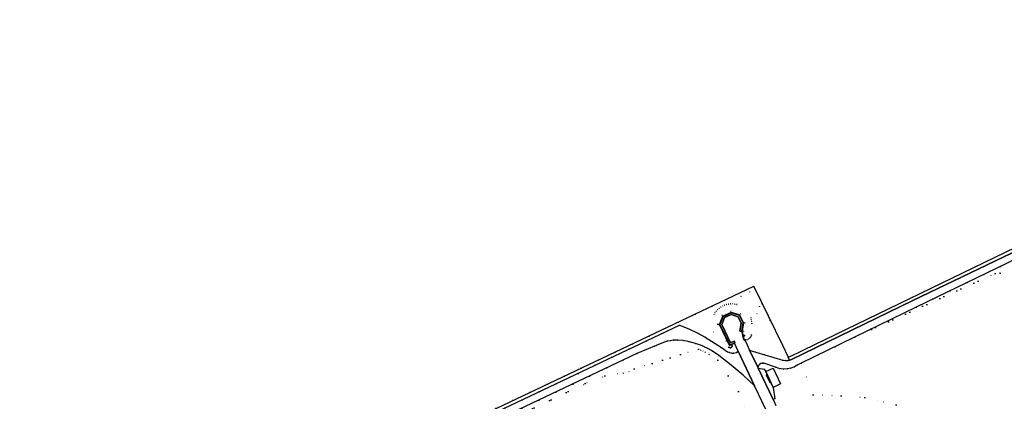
# Model space of a CAD drawing. Header units: metres. Extents: x 174791 to 179073, y 406431 to 409043.
# Tile 178 of 256: x 176135 to 176474, y 408415 to 408546. Entities that reach past the tile are written whole.
import ezdxf

# ---------------------------------------------------------------- set-up
doc = ezdxf.new("R2010")
doc.units = ezdxf.units.M
doc.linetypes.add('DOT', pattern=[6.35, 0, -6.35])
for name, color, linetype in [('scheiding_hek', 254, 'Continuous'), ('scheiding_schutting', 254, 'Continuous'), ('terreindeelbegroeid', 254, 'DOT'), ('wegdeel_rijbaan', 254, 'Continuous'), ('wegdeel_voetpad', 254, 'Continuous')]:
    doc.layers.add(name, color=color, linetype=linetype)

msp = doc.modelspace()

# ---------------------------------------------------------------- linework, layer by layer
at = {"layer": 'scheiding_hek'}
for p, q in [((176404.701, 408432.402), (176495.954, 408476.609)), ((176065.654, 408301.925), (176382.896, 408452.12)), ((176387.517, 408454.214), (176397.357, 408433.98)), ((176397.357, 408433.98), (176399.362, 408429.857)), ((176400, 408430.162), (176404.063, 408432.097)), ((176404.063, 408432.097), (176404.701, 408432.402)), ((176399.362, 408429.857), (176400, 408430.162))]:
    msp.add_line(p, q, dxfattribs=at)
msp.add_polyline3d([(176382.896, 408452.12, 0), (176387.48, 408454.29, 0), (176387.517, 408454.214, 0)], dxfattribs=at)
at = {"layer": 'scheiding_schutting'}
for p, q in [((176379.82, 408434.213), (176380.817, 408434.677)), ((176380.817, 408434.677), (176381.011, 408434.792)), ((176383.887, 408436.971), (176384.129, 408435.914))]:
    msp.add_line(p, q, dxfattribs=at)
for points in [[(176383.887, 408436.971, 0), (176383.46, 408438.815, 0), (176383.922, 408441.697, 0), (176382.58, 408444.414, 0), (176379.65, 408445.232, 0), (176376.875, 408443.967, 0), (176375.689, 408441.186, 0), (176379.158, 408433.89, 0), (176379.82, 408434.213, 0)], [(176380.977, 408434.865, 0), (176379.195, 408433.997, 0), (176375.777, 408441.188, 0), (176376.937, 408443.907, 0), (176379.657, 408445.147, 0), (176382.524, 408444.347, 0), (176383.808, 408441.746, 0), (176383.337, 408438.801, 0)], [(176384.129, 408435.914, 0), (176384.035, 408435.882, 0), (176383.337, 408438.801, 0)], [(176393.108, 408421.203, 0), (176391.829, 408423.866, 0), (176391.757, 408423.832, 0), (176393.036, 408421.169, 0), (176393.108, 408421.203, 0)]]:
    msp.add_polyline3d(points, dxfattribs=at)
at = {"layer": 'terreindeelbegroeid'}
for points in [[(176495.463, 408421.472, 0), (176463.135, 408405.212, 0), (176453.961, 408407.602, 0), (176436.532, 408413.538, 0), (176425.775, 408416.016, 0), (176417.573, 408416.615, 0), (176407.886, 408416.989, 0), (176403.784, 408427.834, 0), (176422.111, 408436.779, 0), (176470.574, 408458.703, 0), (176472.262, 408458.839, 0), (176500, 408471.92, 0)], [(176500, 408471.92, 0), (176472.262, 408458.839, 0), (176470.574, 408458.703, 0), (176422.111, 408436.779, 0), (176443.366, 408447.145, 0), (176488.535, 408468.905, 0)], [(176065.654, 408301.925, 0), (176361.445, 408441.964, 0), (176361.94, 408440.92, 0), (176319.35, 408420.72, 0), (176230.78, 408378.78, 0), (176186.95, 408357.96, 0), (176142.28, 408336.82, 0), (176099.07, 408316.42, 0)], [(176231.869, 408376.483, 0), (176347.26, 408431.13, 0), (176353.928, 408433.898, 0), (176355.795, 408434.697, 0), (176357.718, 408435.353, 0), (176358.72, 408435.577, 0), (176359.74, 408435.7, 0), (176361.315, 408435.733, 0), (176363.114, 408435.604, 0), (176364.893, 408435.308, 0), (176367.392, 408434.642, 0), (176369.82, 408433.75, 0), (176370.66, 408433.383, 0), (176371.449, 408432.995, 0), (176372.923, 408432.141, 0), (176375.426, 408430.491, 0), (176379.67, 408427.2, 0), (176383.856, 408423.747, 0), (176387.791, 408420.009, 0), (176391.741, 408411.688, 0)], [(176078.273, 408301.448, 0), (176329.396, 408420.802, 0), (176336.173, 408423.434, 0), (176340.527, 408424.146, 0), (176342.552, 408424.399, 0), (176344.511, 408424.973, 0), (176346.352, 408425.853, 0), (176368.43, 408432.692, 0), (176369.245, 408432.365, 0), (176370.028, 408432.022, 0), (176370.741, 408431.672, 0), (176372.144, 408430.859, 0), (176375.061, 408428.902, 0), (176382.205, 408418.081, 0), (176384.279, 408412.769, 0)], [(176384.279, 408412.769, 0), (176382.205, 408418.081, 0), (176375.061, 408428.902, 0), (176372.144, 408430.859, 0), (176370.741, 408431.672, 0), (176370.028, 408432.022, 0), (176369.245, 408432.365, 0), (176368.43, 408432.692, 0), (176346.352, 408425.853, 0), (176344.511, 408424.973, 0), (176342.552, 408424.399, 0), (176340.527, 408424.146, 0), (176336.173, 408423.434, 0), (176329.396, 408420.802, 0), (176078.273, 408301.448, 0)], [(176395.103, 408413.299, 0), (176394.153, 408415.321, 0), (176394.722, 408415.593, 0), (176394.182, 408419.488, 0), (176396.697, 408420.689, 0), (176394.113, 408426.087, 0), (176391.659, 408424.971, 0), (176391.028, 408425.746, 0), (176389.03, 408426.093, 0), (176388.88, 408426.409, 0), (176388.926, 408426.58, 0), (176389.061, 408426.905, 0), (176389.252, 408427.19, 0), (176389.497, 408427.433, 0), (176389.88, 408427.68, 0), (176390.087, 408427.769, 0), (176390.363, 408427.837, 0), (176390.639, 408427.85, 0), (176390.915, 408427.808, 0), (176391.26, 408427.68, 0), (176395.02, 408426.44, 0), (176396.191, 408426.028, 0), (176397.595, 408425.795, 0), (176399.04, 408425.83, 0), (176400.219, 408426.062, 0), (176401.503, 408426.56, 0), (176402.69, 408427.3, 0), (176403.784, 408427.834, 0), (176407.886, 408416.989, 0), (176417.573, 408416.615, 0), (176425.775, 408416.016, 0), (176436.532, 408413.538, 0)]]:
    msp.add_polyline3d(points, dxfattribs=at)
for points in [[(176399.362, 408429.857, 0), (176399.843, 408428.861, 0), (176399.3, 408428.77, 0), (176398.395, 408428.747, 0), (176397.507, 408428.883, 0), (176388.14, 408431.66, 0), (176387.09, 408431.95, 0), (176386.04, 408432.366, 0), (176384.722, 408435.124, 0), (176384.129, 408435.914, 0), (176384.51, 408435.884, 0), (176384.894, 408435.904, 0), (176385.27, 408435.99, 0), (176385.624, 408436.14, 0), (176385.948, 408436.348, 0), (176386.222, 408436.6, 0), (176386.45, 408436.894, 0), (176386.626, 408437.222, 0), (176386.744, 408437.575, 0), (176386.823, 408441.521, 0), (176386.76, 408442.26, 0), (176386.618, 408442.988, 0), (176386.418, 408443.636, 0), (176388.678, 408444.878, 0), (176389.513, 408447.373, 0), (176386.127, 408452.373, 0), (176383.055, 408450.877, 0), (176381.782, 408447.973, 0), (176381.643, 408448.017, 0), (176380.942, 408448.163, 0), (176380.229, 408448.236, 0), (176379.513, 408448.235, 0), (176378.801, 408448.16, 0), (176378.1, 408448.013, 0), (176377.418, 408447.794, 0), (176376.762, 408447.506, 0), (176376.14, 408447.152, 0), (176375.557, 408446.736, 0), (176375.02, 408446.262, 0), (176374.535, 408445.735, 0), (176374.106, 408445.161, 0), (176373.739, 408444.546, 0), (176373.637, 408438.569, 0), (176376.43, 408433.198, 0), (176370.71, 408436.83, 0), (176367.976, 408438.315, 0), (176365.17, 408439.66, 0), (176361.94, 408440.92, 0), (176361.445, 408441.964, 0), (176382.896, 408452.12, 0), (176387.48, 408454.29, 0), (176387.517, 408454.214, 0), (176397.357, 408433.98, 0)], [(176384.129, 408435.914, 0), (176383.887, 408436.971, 0), (176383.988, 408436.974, 0), (176384.164, 408437.062, 0), (176384.261, 408437.181, 0), (176384.307, 408437.327, 0), (176384.294, 408437.479, 0), (176383.936, 408438.814, 0), (176384.405, 408441.686, 0), (176382.909, 408444.764, 0), (176379.552, 408445.715, 0), (176376.591, 408444.34, 0), (176375.138, 408441.29, 0), (176378.922, 408433.325, 0), (176379.081, 408433.195, 0), (176379.273, 408433.123, 0), (176379.478, 408433.116, 0), (176379.674, 408433.175, 0), (176379.841, 408433.293, 0), (176379.962, 408433.459, 0), (176380.023, 408433.655, 0), (176380.018, 408433.86, 0), (176379.948, 408434.053, 0), (176379.82, 408434.213, 0), (176380.817, 408434.677, 0), (176382.126, 408431.921, 0), (176381.539, 408431.56, 0), (176381.023, 408431.372, 0), (176380.48, 408431.285, 0), (176379.91, 408431.3, 0), (176379.14, 408431.455, 0), (176378.437, 408431.738, 0), (176377.8, 408432.149, 0), (176377.23, 408432.69, 0), (176376.43, 408433.198, 0), (176373.637, 408438.569, 0), (176373.739, 408444.546, 0), (176374.106, 408445.161, 0), (176374.535, 408445.735, 0), (176375.02, 408446.262, 0), (176375.557, 408446.736, 0), (176376.14, 408447.152, 0), (176376.762, 408447.506, 0), (176377.418, 408447.794, 0), (176378.1, 408448.013, 0), (176378.801, 408448.16, 0), (176379.513, 408448.235, 0), (176380.229, 408448.236, 0), (176380.942, 408448.163, 0), (176381.643, 408448.017, 0), (176381.782, 408447.973, 0), (176383.055, 408450.877, 0), (176386.127, 408452.373, 0), (176389.513, 408447.373, 0), (176388.678, 408444.878, 0), (176386.418, 408443.636, 0), (176386.618, 408442.988, 0), (176386.76, 408442.26, 0), (176386.823, 408441.521, 0), (176386.744, 408437.575, 0), (176386.626, 408437.222, 0), (176386.45, 408436.894, 0), (176386.222, 408436.6, 0), (176385.948, 408436.348, 0), (176385.624, 408436.14, 0), (176385.27, 408435.99, 0), (176384.894, 408435.904, 0), (176384.51, 408435.884, 0)], [(176383.887, 408436.971, 0), (176383.46, 408438.815, 0), (176383.922, 408441.697, 0), (176382.58, 408444.414, 0), (176379.65, 408445.232, 0), (176376.875, 408443.967, 0), (176375.689, 408441.186, 0), (176379.158, 408433.89, 0), (176379.82, 408434.213, 0), (176379.948, 408434.053, 0), (176380.018, 408433.86, 0), (176380.023, 408433.655, 0), (176379.962, 408433.459, 0), (176379.841, 408433.293, 0), (176379.674, 408433.175, 0), (176379.478, 408433.116, 0), (176379.273, 408433.123, 0), (176379.081, 408433.195, 0), (176378.922, 408433.325, 0), (176375.138, 408441.29, 0), (176376.591, 408444.34, 0), (176379.552, 408445.715, 0), (176382.909, 408444.764, 0), (176384.405, 408441.686, 0), (176383.936, 408438.814, 0), (176384.294, 408437.479, 0), (176384.307, 408437.327, 0), (176384.261, 408437.181, 0), (176384.164, 408437.062, 0), (176383.988, 408436.974, 0)]]:
    msp.add_polyline3d(points, close=True, dxfattribs=at)
at = {"layer": 'wegdeel_rijbaan'}
for points in [[(176488.535, 408468.905, 0), (176443.366, 408447.145, 0), (176422.111, 408436.779, 0), (176403.784, 408427.834, 0), (176402.69, 408427.3, 0), (176401.503, 408426.56, 0), (176400.219, 408426.062, 0), (176399.04, 408425.83, 0), (176397.595, 408425.795, 0), (176396.191, 408426.028, 0), (176395.02, 408426.44, 0), (176391.26, 408427.68, 0), (176390.915, 408427.808, 0), (176390.639, 408427.85, 0), (176390.363, 408427.837, 0), (176390.087, 408427.769, 0), (176389.88, 408427.68, 0), (176389.497, 408427.433, 0), (176389.252, 408427.19, 0), (176389.061, 408426.905, 0), (176388.926, 408426.58, 0), (176388.88, 408426.409, 0), (176386.04, 408432.366, 0), (176387.09, 408431.95, 0), (176388.14, 408431.66, 0), (176397.507, 408428.883, 0), (176398.395, 408428.747, 0), (176399.3, 408428.77, 0), (176399.843, 408428.861, 0), (176400.53, 408429.071, 0), (176442.29, 408449.37, 0), (176487.46, 408471.13, 0)], [(176391.741, 408411.688, 0), (176387.791, 408420.009, 0), (176382.126, 408431.921, 0), (176380.817, 408434.677, 0), (176381.011, 408434.792, 0), (176380.977, 408434.865, 0), (176380.739, 408435.381, 0), (176379.479, 408434.819, 0), (176376.436, 408441.181, 0), (176377.429, 408443.499, 0), (176379.691, 408444.533, 0), (176382.11, 408443.838, 0), (176383.183, 408441.597, 0), (176382.741, 408438.83, 0), (176383.337, 408438.801, 0), (176384.035, 408435.882, 0), (176384.129, 408435.914, 0), (176384.722, 408435.124, 0), (176386.04, 408432.366, 0), (176388.88, 408426.409, 0), (176389.03, 408426.093, 0), (176394.153, 408415.321, 0), (176395.103, 408413.299, 0)], [(176230.78, 408378.78, 0), (176319.35, 408420.72, 0), (176361.94, 408440.92, 0), (176365.17, 408439.66, 0), (176367.976, 408438.315, 0), (176370.71, 408436.83, 0), (176376.43, 408433.198, 0), (176377.23, 408432.69, 0), (176377.8, 408432.149, 0), (176378.437, 408431.738, 0), (176379.14, 408431.455, 0), (176379.91, 408431.3, 0), (176380.48, 408431.285, 0), (176381.023, 408431.372, 0), (176381.539, 408431.56, 0), (176382.126, 408431.921, 0), (176387.791, 408420.009, 0), (176383.856, 408423.747, 0), (176379.67, 408427.2, 0), (176375.426, 408430.491, 0), (176372.923, 408432.141, 0), (176371.449, 408432.995, 0), (176370.66, 408433.383, 0), (176369.82, 408433.75, 0), (176367.392, 408434.642, 0), (176364.893, 408435.308, 0), (176363.114, 408435.604, 0), (176361.315, 408435.733, 0), (176359.74, 408435.7, 0), (176358.72, 408435.577, 0), (176357.718, 408435.353, 0), (176355.795, 408434.697, 0), (176353.928, 408433.898, 0), (176347.26, 408431.13, 0), (176231.869, 408376.483, 0)]]:
    msp.add_polyline3d(points, dxfattribs=at)
for points in [[(176383.887, 408436.971, 0), (176384.129, 408435.914, 0), (176384.035, 408435.882, 0), (176383.337, 408438.801, 0), (176383.808, 408441.746, 0), (176382.524, 408444.347, 0), (176379.657, 408445.147, 0), (176376.937, 408443.907, 0), (176375.777, 408441.188, 0), (176379.195, 408433.997, 0), (176380.977, 408434.865, 0), (176381.011, 408434.792, 0), (176380.817, 408434.677, 0), (176379.82, 408434.213, 0), (176379.158, 408433.89, 0), (176375.689, 408441.186, 0), (176376.875, 408443.967, 0), (176379.65, 408445.232, 0), (176382.58, 408444.414, 0), (176383.922, 408441.697, 0), (176383.46, 408438.815, 0)], [(176383.337, 408438.801, 0), (176382.741, 408438.83, 0), (176383.183, 408441.597, 0), (176382.11, 408443.838, 0), (176379.691, 408444.533, 0), (176377.429, 408443.499, 0), (176376.436, 408441.181, 0), (176379.479, 408434.819, 0), (176380.739, 408435.381, 0), (176380.977, 408434.865, 0), (176379.195, 408433.997, 0), (176375.777, 408441.188, 0), (176376.937, 408443.907, 0), (176379.657, 408445.147, 0), (176382.524, 408444.347, 0), (176383.808, 408441.746, 0)], [(176391.659, 408424.971, 0), (176394.182, 408419.488, 0), (176394.722, 408415.593, 0), (176394.153, 408415.321, 0), (176389.03, 408426.093, 0), (176391.028, 408425.746, 0)]]:
    msp.add_polyline3d(points, close=True, dxfattribs=at)
at = {"layer": 'wegdeel_voetpad'}
for points in [[(176644.673, 408545.057, 0), (176607.421, 408529.385, 0), (176574.99, 408513.62, 0), (176546.955, 408500, 0), (176500, 408477.213, 0), (176487.46, 408471.13, 0), (176442.29, 408449.37, 0), (176400.53, 408429.071, 0), (176399.843, 408428.861, 0), (176399.362, 408429.857, 0), (176400, 408430.162, 0), (176404.063, 408432.097, 0), (176404.701, 408432.402, 0), (176495.954, 408476.609, 0), (176500, 408478.569, 0), (176544.24, 408500, 0), (176606.968, 408530.388, 0), (176629.124, 408539.709, 0), (176644.194, 408546.049, 0)], [(176394.182, 408419.488, 0), (176391.659, 408424.971, 0), (176394.113, 408426.087, 0), (176396.697, 408420.689, 0)]]:
    msp.add_polyline3d(points, close=True, dxfattribs=at)

doc.saveas('drawing.dxf')
